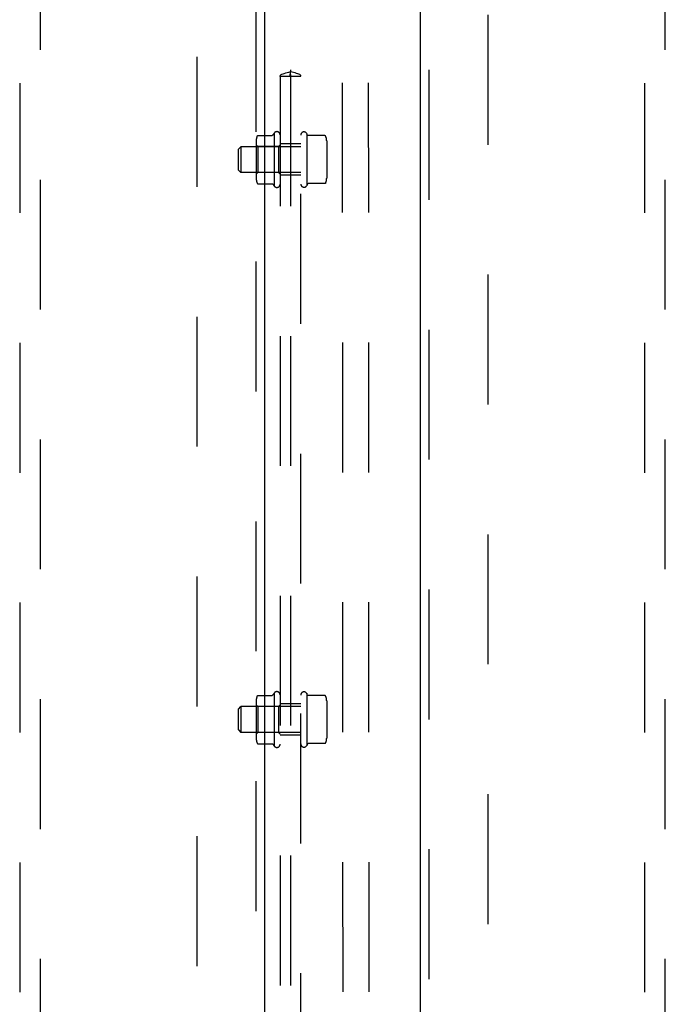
# Model space of a CAD drawing. Header units: inches. Extents: x 0 to 283, y 0 to 183.
# Tile 52 of 114: x 90 to 97, y 99 to 111. Entities that reach past the tile are written whole.
import ezdxf

# ---------------------------------------------------------------- set-up
doc = ezdxf.new("R2010")
doc.units = ezdxf.units.IN
doc.header["$LTSCALE"] = 15.583333
doc.header["$MEASUREMENT"] = 0
doc.linetypes.add('HIDDEN', pattern=[0.2, 0.1, -0.1])
for name, color, linetype in [('DEFAULT_2', 8, 'HIDDEN'), ('LEFTHAND_DOOR_ASSEMBLY', 7, 'CONTINUOUS'), ('RIGHTHAND_DOOR_ASSEMBLY', 7, 'CONTINUOUS'), ('SUBPANEL', 7, 'CONTINUOUS')]:
    doc.layers.add(name, color=color, linetype=linetype)

msp = doc.modelspace()

# ---------------------------------------------------------------- linework, layer by layer
at = {"layer": 'DEFAULT_2', "color": 8, "linetype": 'HIDDEN'}
for p, q in [((93.514, 96.371), (93.495, 134.367)), ((93.827, 96.371), (93.807, 134.367)), ((91.756, 132.522), (91.756, 53.552)), ((95.256, 53.552), (95.256, 132.522))]:
    msp.add_line(p, q, dxfattribs=at)
at = {"layer": 'LEFTHAND_DOOR_ASSEMBLY', "color": 8, "linetype": 'HIDDEN'}
for p, q in [((92.465, 133.183), (92.465, 52.891)), ((89.631, 132.209), (89.631, 95.208)), ((89.881, 95.208), (89.881, 132.209))]:
    msp.add_line(p, q, dxfattribs=at)
at = {"layer": 'LEFTHAND_DOOR_ASSEMBLY', "color": 3, "linetype": 'Continuous'}
msp.add_line((92.569, 133.183), (92.569, 52.891), dxfattribs=at)
at = {"layer": 'RIGHTHAND_DOOR_ASSEMBLY', "color": 3, "linetype": 'Continuous'}
msp.add_line((94.444, 52.891), (94.444, 133.183), dxfattribs=at)
at = {"layer": 'RIGHTHAND_DOOR_ASSEMBLY', "color": 8, "linetype": 'HIDDEN'}
for p, q in [((94.548, 52.891), (94.548, 133.183)), ((97.131, 132.209), (97.131, 95.208)), ((97.381, 95.208), (97.381, 132.209))]:
    msp.add_line(p, q, dxfattribs=at)
at = {"layer": 'SUBPANEL', "color": 8, "linetype": 'HIDDEN'}
for p, q in [((92.881, 113.667), (92.881, 110.532)), ((92.755, 110.474), (92.879, 110.474)), ((92.756, 110.474), (92.756, 95.037)), ((92.877, 110.481), (92.88, 110.481)), ((92.879, 110.474), (92.883, 110.474)), ((92.883, 110.481), (92.881, 110.481)), ((92.881, 110.474), (92.881, 95.037)), ((92.883, 110.474), (93.007, 110.474)), ((93.006, 95.037), (93.006, 110.474)), ((92.491, 109.764), (92.662, 109.764)), ((92.686, 109.793), (92.686, 109.156)), ((93.076, 109.789), (93.076, 109.16)), ((93.083, 109.768), (93.076, 109.789)), ((93.295, 109.762), (93.092, 109.762)), ((92.47, 109.701), (92.47, 109.248)), ((92.49, 109.63), (92.47, 109.65)), ((92.736, 109.63), (92.756, 109.65)), ((93.006, 109.662), (92.756, 109.662)), ((93.316, 109.698), (93.316, 109.251)), ((92.256, 109.599), (92.286, 109.629)), ((92.256, 109.349), (92.256, 109.599)), ((92.286, 109.629), (92.286, 109.319)), ((93.006, 109.629), (92.286, 109.629)), ((92.49, 109.63), (92.49, 109.318)), ((92.736, 109.63), (92.49, 109.63)), ((92.736, 109.63), (92.736, 109.318)), ((92.256, 109.349), (92.286, 109.319)), ((93.006, 109.319), (92.286, 109.319)), ((92.49, 109.318), (92.47, 109.298)), ((92.736, 109.318), (92.49, 109.318)), ((92.736, 109.318), (92.756, 109.298)), ((93.006, 109.287), (92.756, 109.287)), ((92.491, 109.184), (92.662, 109.184)), ((93.083, 109.18), (93.076, 109.16)), ((93.295, 109.187), (93.092, 109.187)), ((92.491, 103.046), (92.662, 103.046)), ((92.686, 103.074), (92.686, 102.437)), ((93.076, 103.071), (93.076, 102.441)), ((93.083, 103.05), (93.076, 103.071)), ((93.295, 103.043), (93.092, 103.043)), ((92.256, 102.881), (92.286, 102.911)), ((92.286, 102.911), (92.286, 102.601)), ((93.006, 102.911), (92.286, 102.911)), ((92.47, 102.982), (92.47, 102.529)), ((92.49, 102.912), (92.47, 102.932)), ((92.49, 102.912), (92.49, 102.6)), ((92.736, 102.912), (92.49, 102.912)), ((92.736, 102.912), (92.756, 102.932)), ((92.736, 102.912), (92.736, 102.6)), ((93.006, 102.943), (92.756, 102.943)), ((93.316, 102.98), (93.316, 102.532)), ((92.256, 102.631), (92.256, 102.881)), ((92.256, 102.631), (92.286, 102.601)), ((93.006, 102.601), (92.286, 102.601)), ((92.49, 102.6), (92.47, 102.58)), ((92.736, 102.6), (92.49, 102.6)), ((92.736, 102.6), (92.756, 102.58)), ((93.006, 102.568), (92.756, 102.568)), ((92.491, 102.466), (92.662, 102.466)), ((93.083, 102.462), (93.076, 102.441)), ((93.295, 102.469), (93.092, 102.469))]:
    msp.add_line(p, q, dxfattribs=at)
for points in [[(92.755, 110.474), (92.756, 110.482), (92.76, 110.489), (92.768, 110.495), (92.779, 110.5), (92.792, 110.505), (92.807, 110.509), (92.824, 110.514), (92.843, 110.519), (92.862, 110.524), (92.881, 110.532)], [(92.876, 110.482), (92.876, 110.482), (92.876, 110.483), (92.877, 110.484), (92.877, 110.485), (92.878, 110.488), (92.878, 110.492), (92.879, 110.499), (92.88, 110.507), (92.881, 110.518), (92.881, 110.532)], [(92.876, 110.481), (92.876, 110.481), (92.876, 110.482), (92.876, 110.482)], [(92.879, 110.474), (92.878, 110.478), (92.877, 110.48), (92.876, 110.481)], [(92.88, 110.481), (92.881, 110.481), (92.881, 110.481), (92.881, 110.481), (92.88, 110.481), (92.879, 110.481)], [(93.007, 110.474), (93.006, 110.482), (93.002, 110.489), (92.994, 110.495), (92.983, 110.5), (92.97, 110.505), (92.955, 110.509), (92.938, 110.514), (92.919, 110.519), (92.9, 110.524), (92.881, 110.532)], [(92.886, 110.482), (92.886, 110.482), (92.886, 110.483), (92.885, 110.484), (92.885, 110.485), (92.884, 110.488), (92.884, 110.492), (92.883, 110.499), (92.882, 110.507), (92.881, 110.518), (92.881, 110.532)], [(92.881, 110.481), (92.881, 110.481), (92.883, 110.481), (92.885, 110.481)], [(92.883, 110.474), (92.884, 110.478), (92.885, 110.48), (92.886, 110.481)], [(92.886, 110.481), (92.886, 110.481), (92.886, 110.482), (92.886, 110.482)], [(92.482, 109.759), (92.483, 109.76), (92.484, 109.761), (92.484, 109.762), (92.486, 109.763), (92.487, 109.763), (92.488, 109.764), (92.489, 109.764), (92.491, 109.764), (92.491, 109.764)], [(92.67, 109.769), (92.67, 109.769), (92.67, 109.769), (92.67, 109.769), (92.67, 109.769), (92.67, 109.769), (92.67, 109.768), (92.67, 109.768), (92.67, 109.768), (92.669, 109.768), (92.669, 109.768), (92.669, 109.768), (92.669, 109.768), (92.669, 109.768), (92.669, 109.767), (92.669, 109.767), (92.669, 109.767), (92.668, 109.767), (92.668, 109.767), (92.668, 109.767), (92.668, 109.767), (92.668, 109.766), (92.667, 109.766), (92.667, 109.766), (92.667, 109.766), (92.667, 109.766), (92.666, 109.766), (92.666, 109.765), (92.666, 109.765), (92.665, 109.765), (92.665, 109.765), (92.665, 109.765), (92.664, 109.765), (92.663, 109.765), (92.663, 109.765), (92.662, 109.764), (92.662, 109.764)], [(93.092, 109.762), (93.092, 109.762), (93.092, 109.762), (93.091, 109.762), (93.091, 109.762), (93.09, 109.762), (93.09, 109.762), (93.09, 109.762), (93.089, 109.762), (93.089, 109.762), (93.089, 109.762), (93.088, 109.762), (93.088, 109.763), (93.088, 109.763), (93.088, 109.763), (93.087, 109.763), (93.087, 109.763), (93.087, 109.763), (93.087, 109.763), (93.087, 109.763), (93.086, 109.764), (93.086, 109.764), (93.086, 109.764), (93.086, 109.764), (93.086, 109.764), (93.086, 109.764), (93.086, 109.764), (93.085, 109.765), (93.085, 109.765), (93.085, 109.765), (93.085, 109.765), (93.085, 109.765), (93.085, 109.765), (93.085, 109.765), (93.085, 109.765), (93.085, 109.765), (93.084, 109.766), (93.084, 109.766), (93.084, 109.766), (93.084, 109.766), (93.084, 109.766), (93.084, 109.766), (93.084, 109.766), (93.084, 109.766), (93.084, 109.766), (93.084, 109.767), (93.084, 109.767), (93.084, 109.767), (93.084, 109.767), (93.084, 109.767), (93.084, 109.767), (93.083, 109.767), (93.083, 109.767), (93.083, 109.767), (93.083, 109.768), (93.083, 109.768), (93.083, 109.768), (93.083, 109.768), (93.083, 109.768), (93.083, 109.768), (93.083, 109.768), (93.083, 109.768), (93.083, 109.768), (93.083, 109.768), (93.083, 109.768), (93.083, 109.768)], [(93.304, 109.756), (93.303, 109.757), (93.302, 109.758), (93.301, 109.76), (93.299, 109.76), (93.298, 109.761), (93.296, 109.761), (93.295, 109.762)], [(92.482, 109.19), (92.483, 109.189), (92.484, 109.188), (92.484, 109.187), (92.486, 109.186), (92.487, 109.186), (92.488, 109.185), (92.489, 109.185), (92.491, 109.184), (92.491, 109.184)], [(92.662, 109.184), (92.662, 109.184), (92.663, 109.184), (92.663, 109.184), (92.664, 109.184), (92.664, 109.184), (92.665, 109.184), (92.665, 109.184), (92.665, 109.184), (92.666, 109.184), (92.666, 109.183), (92.666, 109.183), (92.667, 109.183), (92.667, 109.183), (92.667, 109.183), (92.667, 109.183), (92.668, 109.183), (92.668, 109.182), (92.668, 109.182), (92.668, 109.182), (92.668, 109.182), (92.668, 109.182), (92.669, 109.182), (92.669, 109.182), (92.669, 109.181), (92.669, 109.181), (92.669, 109.181), (92.669, 109.181), (92.669, 109.181), (92.669, 109.181), (92.669, 109.181), (92.67, 109.181), (92.67, 109.18), (92.67, 109.18), (92.67, 109.18), (92.67, 109.18), (92.67, 109.18), (92.67, 109.18), (92.67, 109.18), (92.67, 109.18)], [(93.083, 109.18), (93.083, 109.18), (93.083, 109.181), (93.083, 109.181), (93.083, 109.181), (93.083, 109.181), (93.083, 109.181), (93.083, 109.181), (93.083, 109.181), (93.083, 109.181), (93.083, 109.181), (93.083, 109.181), (93.083, 109.181), (93.083, 109.182), (93.083, 109.182), (93.084, 109.182), (93.084, 109.182), (93.084, 109.182), (93.084, 109.182), (93.084, 109.182), (93.084, 109.182), (93.084, 109.182), (93.084, 109.182), (93.084, 109.183), (93.084, 109.183), (93.084, 109.183), (93.084, 109.183), (93.084, 109.183), (93.084, 109.183), (93.084, 109.183), (93.085, 109.183), (93.085, 109.183), (93.085, 109.184), (93.085, 109.184), (93.085, 109.184), (93.085, 109.184), (93.085, 109.184), (93.085, 109.184), (93.085, 109.184), (93.086, 109.184), (93.086, 109.185), (93.086, 109.185), (93.086, 109.185), (93.086, 109.185), (93.086, 109.185), (93.086, 109.185), (93.087, 109.185), (93.087, 109.186), (93.087, 109.186), (93.087, 109.186), (93.087, 109.186), (93.088, 109.186), (93.088, 109.186), (93.088, 109.186), (93.088, 109.186), (93.089, 109.187), (93.089, 109.187), (93.089, 109.187), (93.09, 109.187), (93.09, 109.187), (93.09, 109.187), (93.091, 109.187), (93.091, 109.187), (93.092, 109.187), (93.092, 109.187), (93.092, 109.187)], [(93.304, 109.193), (93.303, 109.192), (93.302, 109.19), (93.301, 109.189), (93.299, 109.188), (93.298, 109.188), (93.296, 109.187), (93.295, 109.187)], [(92.482, 103.04), (92.483, 103.041), (92.484, 103.042), (92.484, 103.043), (92.486, 103.044), (92.487, 103.045), (92.488, 103.045), (92.489, 103.045), (92.491, 103.046), (92.491, 103.046)], [(92.67, 103.05), (92.67, 103.05), (92.67, 103.05), (92.67, 103.05), (92.67, 103.05), (92.67, 103.05), (92.67, 103.05), (92.67, 103.05), (92.67, 103.049), (92.669, 103.049), (92.669, 103.049), (92.669, 103.049), (92.669, 103.049), (92.669, 103.049), (92.669, 103.049), (92.669, 103.049), (92.669, 103.048), (92.668, 103.048), (92.668, 103.048), (92.668, 103.048), (92.668, 103.048), (92.668, 103.048), (92.667, 103.047), (92.667, 103.047), (92.667, 103.047), (92.667, 103.047), (92.666, 103.047), (92.666, 103.047), (92.666, 103.047), (92.665, 103.046), (92.665, 103.046), (92.665, 103.046), (92.664, 103.046), (92.663, 103.046), (92.663, 103.046), (92.662, 103.046), (92.662, 103.046)], [(93.092, 103.043), (93.092, 103.043), (93.092, 103.043), (93.091, 103.043), (93.091, 103.043), (93.09, 103.043), (93.09, 103.043), (93.09, 103.043), (93.089, 103.043), (93.089, 103.043), (93.089, 103.044), (93.088, 103.044), (93.088, 103.044), (93.088, 103.044), (93.088, 103.044), (93.087, 103.044), (93.087, 103.044), (93.087, 103.044), (93.087, 103.045), (93.087, 103.045), (93.086, 103.045), (93.086, 103.045), (93.086, 103.045), (93.086, 103.045), (93.086, 103.045), (93.086, 103.046), (93.086, 103.046), (93.085, 103.046), (93.085, 103.046), (93.085, 103.046), (93.085, 103.046), (93.085, 103.046), (93.085, 103.046), (93.085, 103.047), (93.085, 103.047), (93.085, 103.047), (93.084, 103.047), (93.084, 103.047), (93.084, 103.047), (93.084, 103.047), (93.084, 103.047), (93.084, 103.047), (93.084, 103.048), (93.084, 103.048), (93.084, 103.048), (93.084, 103.048), (93.084, 103.048), (93.084, 103.048), (93.084, 103.048), (93.084, 103.048), (93.084, 103.048), (93.083, 103.048), (93.083, 103.049), (93.083, 103.049), (93.083, 103.049), (93.083, 103.049), (93.083, 103.049), (93.083, 103.049), (93.083, 103.049), (93.083, 103.049), (93.083, 103.049), (93.083, 103.049), (93.083, 103.049), (93.083, 103.05), (93.083, 103.05), (93.083, 103.05)], [(93.304, 103.037), (93.303, 103.038), (93.302, 103.04), (93.301, 103.041), (93.299, 103.042), (93.298, 103.042), (93.296, 103.043), (93.295, 103.043)], [(92.482, 102.472), (92.483, 102.47), (92.484, 102.469), (92.484, 102.468), (92.486, 102.468), (92.487, 102.467), (92.488, 102.466), (92.489, 102.466), (92.491, 102.466), (92.491, 102.466)], [(92.662, 102.466), (92.662, 102.466), (92.663, 102.466), (92.663, 102.466), (92.664, 102.465), (92.664, 102.465), (92.665, 102.465), (92.665, 102.465), (92.665, 102.465), (92.666, 102.465), (92.666, 102.465), (92.666, 102.465), (92.667, 102.464), (92.667, 102.464), (92.667, 102.464), (92.667, 102.464), (92.668, 102.464), (92.668, 102.464), (92.668, 102.464), (92.668, 102.463), (92.668, 102.463), (92.668, 102.463), (92.669, 102.463), (92.669, 102.463), (92.669, 102.463), (92.669, 102.463), (92.669, 102.462), (92.669, 102.462), (92.669, 102.462), (92.669, 102.462), (92.669, 102.462), (92.67, 102.462), (92.67, 102.462), (92.67, 102.462), (92.67, 102.461), (92.67, 102.461), (92.67, 102.461), (92.67, 102.461), (92.67, 102.461), (92.67, 102.461)], [(93.083, 102.462), (93.083, 102.462), (93.083, 102.462), (93.083, 102.462), (93.083, 102.462), (93.083, 102.462), (93.083, 102.462), (93.083, 102.462), (93.083, 102.462), (93.083, 102.462), (93.083, 102.463), (93.083, 102.463), (93.083, 102.463), (93.083, 102.463), (93.083, 102.463), (93.084, 102.463), (93.084, 102.463), (93.084, 102.463), (93.084, 102.463), (93.084, 102.463), (93.084, 102.464), (93.084, 102.464), (93.084, 102.464), (93.084, 102.464), (93.084, 102.464), (93.084, 102.464), (93.084, 102.464), (93.084, 102.464), (93.084, 102.464), (93.084, 102.464), (93.085, 102.465), (93.085, 102.465), (93.085, 102.465), (93.085, 102.465), (93.085, 102.465), (93.085, 102.465), (93.085, 102.465), (93.085, 102.465), (93.085, 102.466), (93.086, 102.466), (93.086, 102.466), (93.086, 102.466), (93.086, 102.466), (93.086, 102.466), (93.086, 102.466), (93.086, 102.466), (93.087, 102.467), (93.087, 102.467), (93.087, 102.467), (93.087, 102.467), (93.087, 102.467), (93.088, 102.467), (93.088, 102.467), (93.088, 102.468), (93.088, 102.468), (93.089, 102.468), (93.089, 102.468), (93.089, 102.468), (93.09, 102.468), (93.09, 102.468), (93.09, 102.468), (93.091, 102.468), (93.091, 102.468), (93.092, 102.469), (93.092, 102.469), (93.092, 102.469)], [(93.304, 102.474), (93.303, 102.473), (93.302, 102.472), (93.301, 102.471), (93.299, 102.47), (93.298, 102.469), (93.296, 102.469), (93.295, 102.469)]]:
    msp.add_lwpolyline(points, dxfattribs=at)
for centre, radius, start, end in [((92.611, 109.701), 0.141, 156.05, 180), ((93.136, 109.474), 0.551, 144.7108, 147.6847), ((92.718, 109.771), 0.0384, 0, 145.5503), ((93.044, 109.768), 0.0384, 34.4497, 180), ((93.175, 109.698), 0.141, 0, 23.95), ((92.611, 109.248), 0.141, 180, 203.95), ((93.136, 109.474), 0.551, 212.3153, 215.2892), ((92.718, 109.178), 0.0384, 214.4497, 360), ((93.044, 109.181), 0.0384, 180, 325.5503), ((93.175, 109.251), 0.141, 336.05, 360), ((92.611, 102.982), 0.141, 156.05, 180), ((93.136, 102.756), 0.551, 144.7108, 147.6847), ((92.718, 103.052), 0.0384, 0, 145.5503), ((93.044, 103.049), 0.0384, 34.4497, 180), ((93.175, 102.98), 0.141, 0, 23.95), ((92.611, 102.529), 0.141, 180, 203.95), ((93.136, 102.756), 0.551, 212.3153, 215.2892), ((92.718, 102.459), 0.0384, 214.4497, 360), ((93.044, 102.463), 0.0384, 180, 325.5503), ((93.175, 102.532), 0.141, 336.05, 360)]:
    msp.add_arc(centre, radius, start, end, dxfattribs=at)

doc.saveas('drawing.dxf')
